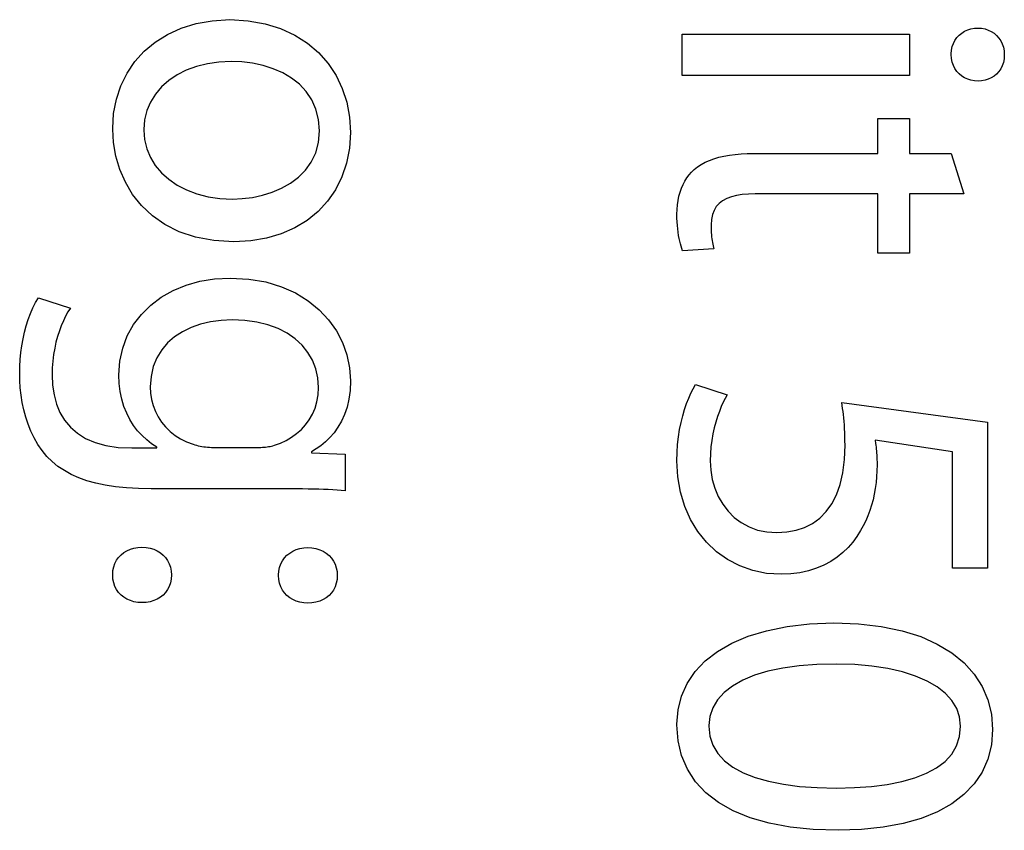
# Model space of a CAD drawing. Header units: inches. Extents: x 0 to 22, y 0 to 17.
# Tile 24 of 39: x 10.988 to 11.22, y 9.242 to 9.434. Entities that reach past the tile are written whole.
import ezdxf

# ---------------------------------------------------------------- set-up
doc = ezdxf.new("R2010")
doc.units = ezdxf.units.IN
doc.header["$LTSCALE"] = 1.21
doc.header["$MEASUREMENT"] = 0
doc.layers.get('0').update_dxf_attribs({"linetype": 'CONTINUOUS'})

msp = doc.modelspace()

# ---------------------------------------------------------------- linework, layer by layer
at = {"color": 7, "linetype": 'CONTINUOUS'}
for p, q in [((11.02573, 9.43183), (11.02927, 9.43292)), ((11.02927, 9.43292), (11.0331, 9.43359)), ((11.0331, 9.43359), (11.03722, 9.43383)), ((11.03722, 9.43383), (11.04156, 9.43358)), ((11.04156, 9.43358), (11.04558, 9.43288)), ((11.04558, 9.43288), (11.04926, 9.43174)), ((11.01959, 9.42852), (11.02249, 9.43035)), ((11.02249, 9.43035), (11.02573, 9.43183)), ((11.04926, 9.43174), (11.05261, 9.4302)), ((11.05261, 9.4302), (11.0556, 9.42829)), ((11.14413, 9.42062), (11.14412, 9.4304)), ((11.14412, 9.4304), (11.19786, 9.4304)), ((11.19786, 9.4304), (11.19786, 9.42062)), ((11.20909, 9.42959), (11.20963, 9.43016)), ((11.20963, 9.43016), (11.21024, 9.43065)), ((11.21024, 9.43065), (11.21091, 9.43107)), ((11.21091, 9.43107), (11.21164, 9.4314)), ((11.21164, 9.4314), (11.21242, 9.43164)), ((11.21242, 9.43164), (11.21324, 9.43179)), ((11.21324, 9.43179), (11.21408, 9.43184)), ((11.21408, 9.43184), (11.21493, 9.43178)), ((11.21493, 9.43178), (11.21574, 9.43163)), ((11.21574, 9.43163), (11.21651, 9.43138)), ((11.21651, 9.43138), (11.21723, 9.43104)), ((11.21723, 9.43104), (11.21789, 9.4306)), ((11.21789, 9.4306), (11.21848, 9.43009)), ((11.21848, 9.43009), (11.21901, 9.42949)), ((11.01702, 9.42636), (11.01959, 9.42852)), ((11.0556, 9.42829), (11.05823, 9.42604)), ((11.20781, 9.42662), (11.20798, 9.42746)), ((11.20798, 9.42746), (11.20826, 9.42823)), ((11.20826, 9.42823), (11.20863, 9.42894)), ((11.20863, 9.42894), (11.20909, 9.42959)), ((11.21901, 9.42949), (11.21945, 9.42883)), ((11.21945, 9.42883), (11.21981, 9.42809)), ((11.21981, 9.42809), (11.22008, 9.42729)), ((11.0148, 9.4239), (11.01702, 9.42636)), ((11.05823, 9.42604), (11.06048, 9.42348)), ((11.20775, 9.42573), (11.20781, 9.42662)), ((11.20775, 9.42561), (11.20775, 9.42573)), ((11.20781, 9.42467), (11.20775, 9.42561)), ((11.22008, 9.42729), (11.22024, 9.42642)), ((11.22024, 9.42642), (11.2203, 9.4255)), ((11.2203, 9.4255), (11.22024, 9.42459)), ((11.01296, 9.42116), (11.0148, 9.4239)), ((11.03193, 9.4234), (11.02935, 9.42275)), ((11.03466, 9.4238), (11.03193, 9.4234)), ((11.03754, 9.42394), (11.03466, 9.4238)), ((11.0401, 9.42383), (11.03754, 9.42394)), ((11.04264, 9.42352), (11.0401, 9.42383)), ((11.04512, 9.42298), (11.04264, 9.42352)), ((11.0475, 9.42222), (11.04512, 9.42298)), ((11.06048, 9.42348), (11.06235, 9.42065)), ((11.20798, 9.42379), (11.20781, 9.42467)), ((11.20826, 9.42298), (11.20798, 9.42379)), ((11.20863, 9.42224), (11.20826, 9.42298)), ((11.21981, 9.42293), (11.21945, 9.42221)), ((11.22008, 9.42373), (11.21981, 9.42293)), ((11.22024, 9.42459), (11.22008, 9.42373)), ((11.01149, 9.41818), (11.01296, 9.42116)), ((11.02477, 9.42075), (11.02281, 9.41943)), ((11.02696, 9.42186), (11.02477, 9.42075)), ((11.02935, 9.42275), (11.02696, 9.42186)), ((11.04975, 9.42123), (11.0475, 9.42222)), ((11.05182, 9.42001), (11.04975, 9.42123)), ((11.06235, 9.42065), (11.06383, 9.41757)), ((11.19786, 9.42062), (11.14413, 9.42062)), ((11.20909, 9.42157), (11.20863, 9.42224)), ((11.20963, 9.42098), (11.20909, 9.42157)), ((11.21024, 9.42048), (11.20963, 9.42098)), ((11.21091, 9.42005), (11.21024, 9.42048)), ((11.21789, 9.42047), (11.21723, 9.42005)), ((11.21848, 9.42097), (11.21789, 9.42047)), ((11.21901, 9.42155), (11.21848, 9.42097)), ((11.21945, 9.42221), (11.21901, 9.42155)), ((11.01043, 9.41499), (11.01149, 9.41818)), ((11.02281, 9.41943), (11.02109, 9.41791)), ((11.05368, 9.41855), (11.05182, 9.42001)), ((11.05529, 9.41685), (11.05368, 9.41855)), ((11.21164, 9.41972), (11.21091, 9.42005)), ((11.21242, 9.41948), (11.21164, 9.41972)), ((11.21324, 9.41933), (11.21242, 9.41948)), ((11.21409, 9.41928), (11.21324, 9.41933)), ((11.21493, 9.41933), (11.21409, 9.41928)), ((11.21574, 9.41948), (11.21493, 9.41933)), ((11.21651, 9.41972), (11.21574, 9.41948)), ((11.21723, 9.42005), (11.21651, 9.41972)), ((11.01964, 9.41621), (11.01847, 9.41434)), ((11.02109, 9.41791), (11.01964, 9.41621)), ((11.05661, 9.4149), (11.05529, 9.41685)), ((11.06383, 9.41757), (11.06489, 9.41428)), ((11.00978, 9.41161), (11.01043, 9.41499)), ((11.01847, 9.41434), (11.01761, 9.41231)), ((11.0576, 9.41269), (11.05661, 9.4149)), ((11.06489, 9.41428), (11.06554, 9.4108)), ((11.00956, 9.40807), (11.00978, 9.41161)), ((11.01761, 9.41231), (11.01708, 9.41014)), ((11.05822, 9.41023), (11.0576, 9.41269)), ((11.01708, 9.41014), (11.0169, 9.40784)), ((11.05843, 9.4075), (11.05822, 9.41023)), ((11.06554, 9.4108), (11.06576, 9.40718)), ((11.19043, 9.40216), (11.19043, 9.41049)), ((11.19043, 9.41049), (11.19786, 9.41049)), ((11.19786, 9.41049), (11.19786, 9.40216)), ((11.00956, 9.40795), (11.00956, 9.40807)), ((11.00975, 9.40474), (11.00956, 9.40795)), ((11.0169, 9.40784), (11.0169, 9.40773)), ((11.0169, 9.40773), (11.01708, 9.40545)), ((11.0582, 9.40476), (11.05843, 9.4075)), ((11.06576, 9.40718), (11.06553, 9.40342)), ((11.0103, 9.40154), (11.00975, 9.40474)), ((11.01708, 9.40545), (11.01761, 9.40328)), ((11.05754, 9.4023), (11.0582, 9.40476)), ((11.01761, 9.40328), (11.01846, 9.40124)), ((11.0565, 9.40012), (11.05754, 9.4023)), ((11.06553, 9.40342), (11.06485, 9.3999)), ((11.15531, 9.40177), (11.15666, 9.40194)), ((11.15666, 9.40194), (11.15808, 9.40207)), ((11.15808, 9.40207), (11.15956, 9.40214)), ((11.15956, 9.40214), (11.16111, 9.40216)), ((11.16111, 9.40216), (11.19043, 9.40216)), ((11.19786, 9.40216), (11.20775, 9.40216)), ((11.20775, 9.40216), (11.21075, 9.39261)), ((11.01123, 9.3984), (11.0103, 9.40154)), ((11.01846, 9.40124), (11.01963, 9.39935)), ((11.05513, 9.3982), (11.0565, 9.40012)), ((11.06485, 9.3999), (11.06375, 9.39662)), ((11.14779, 9.39902), (11.14865, 9.39959)), ((11.14865, 9.39959), (11.14959, 9.4001)), ((11.14959, 9.4001), (11.15059, 9.40055)), ((11.15059, 9.40055), (11.15167, 9.40094)), ((11.15167, 9.40094), (11.15281, 9.40127)), ((11.15281, 9.40127), (11.15403, 9.40155)), ((11.15403, 9.40155), (11.15531, 9.40177)), ((11.01255, 9.39537), (11.01123, 9.3984)), ((11.01963, 9.39935), (11.02108, 9.39762)), ((11.02108, 9.39762), (11.02281, 9.39607)), ((11.05347, 9.39654), (11.05513, 9.3982)), ((11.14581, 9.39711), (11.14638, 9.39778)), ((11.14638, 9.39778), (11.147, 9.39839)), ((11.147, 9.39839), (11.14779, 9.39902)), ((11.01427, 9.39249), (11.01255, 9.39537)), ((11.02281, 9.39607), (11.02479, 9.39471)), ((11.04948, 9.39395), (11.05157, 9.39512)), ((11.05157, 9.39512), (11.05347, 9.39654)), ((11.06375, 9.39662), (11.06224, 9.39361)), ((11.14438, 9.39481), (11.14481, 9.39563)), ((11.14481, 9.39563), (11.14529, 9.3964)), ((11.14529, 9.3964), (11.14581, 9.39711)), ((11.02479, 9.39471), (11.02701, 9.39356)), ((11.02701, 9.39356), (11.02945, 9.39264)), ((11.02945, 9.39264), (11.03209, 9.39196)), ((11.04493, 9.39229), (11.04726, 9.39301)), ((11.04726, 9.39301), (11.04948, 9.39395)), ((11.06224, 9.39361), (11.06036, 9.39088)), ((11.1434, 9.39208), (11.14367, 9.39304)), ((11.14367, 9.39304), (11.144, 9.39395)), ((11.144, 9.39395), (11.14438, 9.39481)), ((11.15984, 9.39257), (11.15836, 9.39245)), ((11.16145, 9.39261), (11.15984, 9.39257)), ((11.19043, 9.39261), (11.16145, 9.39261)), ((11.19043, 9.37863), (11.19043, 9.39261)), ((11.19786, 9.39261), (11.19786, 9.37863)), ((11.21075, 9.39261), (11.19786, 9.39261)), ((11.0164, 9.38984), (11.01427, 9.39249)), ((11.03209, 9.39196), (11.0349, 9.39155)), ((11.0349, 9.39155), (11.03788, 9.3914)), ((11.03788, 9.3914), (11.0402, 9.3915)), ((11.0402, 9.3915), (11.04257, 9.39179)), ((11.04257, 9.39179), (11.04493, 9.39229)), ((11.06036, 9.39088), (11.05811, 9.38845)), ((11.14303, 9.39004), (11.14319, 9.39108)), ((11.14319, 9.39108), (11.1434, 9.39208)), ((11.15291, 9.39036), (11.15223, 9.3896)), ((11.15373, 9.39099), (11.15291, 9.39036)), ((11.15469, 9.39151), (11.15373, 9.39099)), ((11.15578, 9.39192), (11.15469, 9.39151)), ((11.15701, 9.39223), (11.15578, 9.39192)), ((11.15836, 9.39245), (11.15701, 9.39223)), ((11.01894, 9.38744), (11.0164, 9.38984)), ((11.05811, 9.38845), (11.05552, 9.38634)), ((11.14291, 9.38784), (11.14294, 9.38896)), ((11.14294, 9.38896), (11.14303, 9.39004)), ((11.1517, 9.38873), (11.15131, 9.38772)), ((11.15223, 9.3896), (11.1517, 9.38873)), ((11.02191, 9.38537), (11.01894, 9.38744)), ((11.05552, 9.38634), (11.05261, 9.38458)), ((11.14292, 9.38691), (11.14291, 9.38784)), ((11.14296, 9.38602), (11.14292, 9.38691)), ((11.14302, 9.38516), (11.14296, 9.38602)), ((11.15108, 9.38657), (11.151, 9.38529)), ((11.15131, 9.38772), (11.15108, 9.38657)), ((11.02531, 9.38367), (11.02191, 9.38537)), ((11.02916, 9.38238), (11.02531, 9.38367)), ((11.05261, 9.38458), (11.04941, 9.38317)), ((11.1431, 9.38434), (11.14302, 9.38516)), ((11.1432, 9.38355), (11.1431, 9.38434)), ((11.14332, 9.3828), (11.1432, 9.38355)), ((11.151, 9.38529), (11.15101, 9.38465)), ((11.15101, 9.38465), (11.15102, 9.38405)), ((11.15102, 9.38405), (11.15105, 9.38348)), ((11.15105, 9.38348), (11.15108, 9.38296)), ((11.03346, 9.38158), (11.02916, 9.38238)), ((11.03822, 9.3813), (11.03346, 9.38158)), ((11.04219, 9.38151), (11.03822, 9.3813)), ((11.04593, 9.38214), (11.04219, 9.38151)), ((11.04941, 9.38317), (11.04593, 9.38214)), ((11.14345, 9.38209), (11.14332, 9.3828)), ((11.14359, 9.38143), (11.14345, 9.38209)), ((11.14374, 9.3808), (11.14359, 9.38143)), ((11.15108, 9.38296), (11.15112, 9.38247)), ((11.15112, 9.38247), (11.15117, 9.382)), ((11.15117, 9.382), (11.15123, 9.38156)), ((11.15123, 9.38156), (11.1513, 9.38114)), ((11.1513, 9.38114), (11.15138, 9.38074)), ((11.1439, 9.38022), (11.14374, 9.3808)), ((11.14407, 9.37968), (11.1439, 9.38022)), ((11.14423, 9.37918), (11.14407, 9.37968)), ((11.15167, 9.37962), (11.14423, 9.37918)), ((11.15138, 9.38074), (11.15147, 9.38036)), ((11.15147, 9.38036), (11.15156, 9.37998)), ((11.15156, 9.37998), (11.15167, 9.37962)), ((11.19786, 9.37863), (11.19043, 9.37863)), ((11.02689, 9.37102), (11.03017, 9.37195)), ((11.03017, 9.37195), (11.03366, 9.37253)), ((11.03366, 9.37253), (11.03733, 9.37272)), ((11.03733, 9.37272), (11.04171, 9.37248)), ((11.04171, 9.37248), (11.04575, 9.37179)), ((11.04575, 9.37179), (11.04945, 9.37067)), ((11.02105, 9.36816), (11.02384, 9.36975)), ((11.02384, 9.36975), (11.02689, 9.37102)), ((11.04945, 9.37067), (11.05279, 9.36918)), ((10.99133, 9.36692), (10.99203, 9.36806)), ((10.99203, 9.36806), (10.99957, 9.36562)), ((11.01855, 9.36628), (11.02105, 9.36816)), ((11.05279, 9.36918), (11.05576, 9.36736)), ((11.05576, 9.36736), (11.05837, 9.36523)), ((10.99011, 9.36434), (10.99069, 9.36567)), ((10.99069, 9.36567), (10.99133, 9.36692)), ((10.99899, 9.36469), (10.99844, 9.36368)), ((10.99957, 9.36562), (10.99899, 9.36469)), ((11.01636, 9.36412), (11.01855, 9.36628)), ((11.05837, 9.36523), (11.06059, 9.36284)), ((10.98912, 9.36144), (10.98958, 9.36292)), ((10.98958, 9.36292), (10.99011, 9.36434)), ((10.99791, 9.36259), (10.99741, 9.36143)), ((10.99844, 9.36368), (10.99791, 9.36259)), ((11.0145, 9.3617), (11.01636, 9.36412)), ((11.03271, 9.36237), (11.03034, 9.36181)), ((11.03519, 9.36271), (11.03271, 9.36237)), ((11.03776, 9.36282), (11.03519, 9.36271)), ((11.0408, 9.36269), (11.03776, 9.36282)), ((11.04364, 9.36229), (11.0408, 9.36269)), ((11.04626, 9.36164), (11.04364, 9.36229)), ((11.06059, 9.36284), (11.06243, 9.36024)), ((10.98871, 9.3599), (10.98912, 9.36144)), ((10.99695, 9.3602), (10.99653, 9.3589)), ((10.99741, 9.36143), (10.99695, 9.3602)), ((11.01302, 9.35904), (11.0145, 9.3617)), ((11.02606, 9.36003), (11.02419, 9.35881)), ((11.02812, 9.36103), (11.02606, 9.36003)), ((11.03034, 9.36181), (11.02812, 9.36103)), ((11.04864, 9.36076), (11.04626, 9.36164)), ((11.05079, 9.35965), (11.04864, 9.36076)), ((11.06243, 9.36024), (11.06387, 9.35745)), ((10.98809, 9.35671), (10.98837, 9.35832)), ((10.98837, 9.35832), (10.98871, 9.3599)), ((10.99653, 9.3589), (10.99616, 9.35753)), ((11.01192, 9.35616), (11.01302, 9.35904)), ((11.02419, 9.35881), (11.02255, 9.35737)), ((11.05269, 9.35833), (11.05079, 9.35965)), ((11.05433, 9.35683), (11.05269, 9.35833)), ((10.98787, 9.35508), (10.98809, 9.35671)), ((10.99585, 9.3561), (10.99559, 9.35462)), ((10.99616, 9.35753), (10.99585, 9.3561)), ((11.01125, 9.35309), (11.01192, 9.35616)), ((11.02114, 9.35571), (11.02, 9.35384)), ((11.02255, 9.35737), (11.02114, 9.35571)), ((11.05569, 9.35514), (11.05433, 9.35683)), ((11.06387, 9.35745), (11.06492, 9.35452)), ((10.98761, 9.3518), (10.98771, 9.35344)), ((10.98771, 9.35344), (10.98787, 9.35508)), ((10.9954, 9.35308), (10.99528, 9.35149)), ((10.99559, 9.35462), (10.9954, 9.35308)), ((11.01102, 9.34985), (11.01125, 9.35309)), ((11.02, 9.35384), (11.01916, 9.35176)), ((11.05678, 9.35328), (11.05569, 9.35514)), ((11.05756, 9.35127), (11.05678, 9.35328)), ((11.06492, 9.35452), (11.06555, 9.35149)), ((10.98758, 9.35018), (10.98761, 9.3518)), ((10.99528, 9.35149), (10.99524, 9.34984)), ((11.01916, 9.35176), (11.01863, 9.34946)), ((11.05804, 9.34912), (11.05756, 9.35127)), ((11.06555, 9.35149), (11.06576, 9.34839)), ((10.98761, 9.34847), (10.98758, 9.35018)), ((10.98772, 9.34674), (10.98761, 9.34847)), ((10.99524, 9.34984), (10.99535, 9.3474)), ((11.0111, 9.34781), (11.01102, 9.34985)), ((11.01863, 9.34946), (11.01845, 9.34696)), ((11.0582, 9.34685), (11.05804, 9.34912)), ((11.06576, 9.34839), (11.06566, 9.34615)), ((10.98791, 9.345), (10.98772, 9.34674)), ((10.99535, 9.3474), (10.99569, 9.34509)), ((11.01133, 9.34588), (11.0111, 9.34781)), ((11.01845, 9.34696), (11.01853, 9.34545)), ((11.05811, 9.3451), (11.0582, 9.34685)), ((11.06566, 9.34615), (11.06538, 9.34408)), ((11.14624, 9.34548), (11.14679, 9.34655)), ((11.14679, 9.34655), (11.14734, 9.3475)), ((11.14734, 9.3475), (11.15479, 9.34506)), ((10.98818, 9.34325), (10.98791, 9.345)), ((10.99569, 9.34509), (10.99627, 9.34292)), ((11.01172, 9.34406), (11.01133, 9.34588)), ((11.01223, 9.34235), (11.01172, 9.34406)), ((11.01853, 9.34545), (11.01876, 9.34397)), ((11.01876, 9.34397), (11.01914, 9.34254)), ((11.05783, 9.34345), (11.05811, 9.3451)), ((11.06538, 9.34408), (11.06494, 9.34218)), ((11.1452, 9.34301), (11.14571, 9.3443)), ((11.14571, 9.3443), (11.14624, 9.34548)), ((11.15433, 9.34425), (11.15387, 9.34333)), ((11.15479, 9.34506), (11.15433, 9.34425)), ((10.98855, 9.34152), (10.98818, 9.34325)), ((10.989, 9.33981), (10.98855, 9.34152)), ((10.99627, 9.34292), (10.9971, 9.34091)), ((11.01288, 9.34074), (11.01223, 9.34235)), ((11.01914, 9.34254), (11.01966, 9.34117)), ((11.05678, 9.34049), (11.05738, 9.34192)), ((11.05738, 9.34192), (11.05783, 9.34345)), ((11.06494, 9.34218), (11.06436, 9.34044)), ((11.14429, 9.34013), (11.14473, 9.34162)), ((11.14473, 9.34162), (11.1452, 9.34301)), ((11.15341, 9.3423), (11.15296, 9.34118)), ((11.15387, 9.34333), (11.15341, 9.3423)), ((11.18187, 9.34328), (11.21631, 9.33862)), ((11.18198, 9.3426), (11.18187, 9.34328)), ((11.18209, 9.3419), (11.18198, 9.3426)), ((11.18218, 9.34117), (11.18209, 9.3419)), ((10.98956, 9.33812), (10.989, 9.33981)), ((10.9971, 9.34091), (10.99819, 9.33908)), ((10.99819, 9.33908), (10.99956, 9.33744)), ((11.01363, 9.33925), (11.01288, 9.34074)), ((11.01449, 9.33787), (11.01363, 9.33925)), ((11.01966, 9.34117), (11.02033, 9.33987)), ((11.02033, 9.33987), (11.02113, 9.33864)), ((11.05515, 9.33798), (11.05603, 9.33918)), ((11.05603, 9.33918), (11.05678, 9.34049)), ((11.06436, 9.34044), (11.06364, 9.33886)), ((11.1439, 9.33855), (11.14429, 9.34013)), ((11.15252, 9.33996), (11.15212, 9.33866)), ((11.15296, 9.34118), (11.15252, 9.33996)), ((11.18227, 9.34041), (11.18218, 9.34117)), ((11.18236, 9.33963), (11.18227, 9.34041)), ((11.18243, 9.33881), (11.18236, 9.33963)), ((10.99022, 9.33648), (10.98956, 9.33812)), ((10.99956, 9.33744), (11.00121, 9.336)), ((11.01545, 9.33661), (11.01449, 9.33787)), ((11.02113, 9.33864), (11.02206, 9.3375)), ((11.02206, 9.3375), (11.02312, 9.33645)), ((11.05304, 9.33591), (11.05415, 9.33689)), ((11.05415, 9.33689), (11.05515, 9.33798)), ((11.06281, 9.33743), (11.0619, 9.33614)), ((11.06364, 9.33886), (11.06281, 9.33743)), ((11.14329, 9.33515), (11.14356, 9.33689)), ((11.14356, 9.33689), (11.1439, 9.33855)), ((11.15175, 9.33728), (11.15143, 9.33584)), ((11.15212, 9.33866), (11.15175, 9.33728)), ((11.18249, 9.33796), (11.18243, 9.33881)), ((11.18255, 9.33708), (11.18249, 9.33796)), ((11.18259, 9.33616), (11.18255, 9.33708)), ((11.21631, 9.33862), (11.21631, 9.30409)), ((10.99099, 9.33489), (10.99022, 9.33648)), ((10.99187, 9.33335), (10.99099, 9.33489)), ((11.00121, 9.336), (11.00315, 9.33479)), ((11.00315, 9.33479), (11.0054, 9.33382)), ((11.01649, 9.33546), (11.01545, 9.33661)), ((11.0176, 9.33443), (11.01649, 9.33546)), ((11.01877, 9.33353), (11.0176, 9.33443)), ((11.02312, 9.33645), (11.0243, 9.33551)), ((11.0243, 9.33551), (11.02561, 9.33468)), ((11.02561, 9.33468), (11.02702, 9.33398)), ((11.05055, 9.33431), (11.05183, 9.33505)), ((11.05183, 9.33505), (11.05304, 9.33591)), ((11.0609, 9.33499), (11.05985, 9.33397)), ((11.0619, 9.33614), (11.0609, 9.33499)), ((11.14308, 9.33334), (11.14329, 9.33515)), ((11.15143, 9.33584), (11.15116, 9.33433)), ((11.18262, 9.33521), (11.18259, 9.33616)), ((11.18264, 9.33421), (11.18262, 9.33521)), ((11.20809, 9.33163), (11.18975, 9.3344)), ((11.18975, 9.3344), (11.18987, 9.33357)), ((10.99288, 9.33189), (10.99187, 9.33335)), ((11.0054, 9.33382), (11.00797, 9.33311)), ((11.00797, 9.33311), (11.01087, 9.33267)), ((11.01087, 9.33267), (11.01411, 9.33252)), ((11.01411, 9.33252), (11.01999, 9.33253)), ((11.01999, 9.33274), (11.01877, 9.33353)), ((11.01999, 9.33253), (11.01999, 9.33274)), ((11.02702, 9.33398), (11.02855, 9.33341)), ((11.02855, 9.33341), (11.02895, 9.33328)), ((11.02895, 9.33328), (11.02936, 9.33316)), ((11.02936, 9.33316), (11.02978, 9.33305)), ((11.02978, 9.33305), (11.03021, 9.33296)), ((11.03021, 9.33296), (11.03064, 9.33288)), ((11.03064, 9.33288), (11.03108, 9.33281)), ((11.03108, 9.33281), (11.03153, 9.33276)), ((11.03153, 9.33276), (11.03198, 9.33271)), ((11.03198, 9.33271), (11.03243, 9.33268)), ((11.03243, 9.33268), (11.03288, 9.33265)), ((11.03288, 9.33265), (11.03333, 9.33264)), ((11.03333, 9.33264), (11.03378, 9.33263)), ((11.03378, 9.33263), (11.04343, 9.33263)), ((11.04343, 9.33263), (11.04382, 9.33264)), ((11.04382, 9.33264), (11.0442, 9.33264)), ((11.0442, 9.33264), (11.04458, 9.33266)), ((11.04458, 9.33266), (11.04495, 9.33268)), ((11.04495, 9.33268), (11.04532, 9.33271)), ((11.04532, 9.33271), (11.04568, 9.33274)), ((11.04568, 9.33274), (11.04604, 9.33279)), ((11.04604, 9.33279), (11.0464, 9.33284)), ((11.0464, 9.33284), (11.04675, 9.33291)), ((11.04675, 9.33291), (11.04709, 9.33299)), ((11.04709, 9.33299), (11.04743, 9.33307)), ((11.04743, 9.33307), (11.04777, 9.33318)), ((11.04777, 9.33318), (11.04919, 9.33368)), ((11.04919, 9.33368), (11.05055, 9.33431)), ((11.05765, 9.33229), (11.05653, 9.33163)), ((11.05876, 9.33307), (11.05765, 9.33229)), ((11.05985, 9.33397), (11.05876, 9.33307)), ((11.14295, 9.33146), (11.14308, 9.33334)), ((11.15096, 9.33277), (11.15083, 9.33116)), ((11.15116, 9.33433), (11.15096, 9.33277)), ((11.18251, 9.32976), (11.18265, 9.33318)), ((11.18265, 9.33318), (11.18264, 9.33421)), ((11.18987, 9.33357), (11.18992, 9.33315)), ((11.18992, 9.33315), (11.18998, 9.33272)), ((11.18998, 9.33272), (11.19003, 9.33228)), ((11.19003, 9.33228), (11.19007, 9.33183)), ((10.99401, 9.33052), (10.99288, 9.33189)), ((10.99526, 9.3293), (10.99401, 9.33052)), ((11.05653, 9.33163), (11.05653, 9.33141)), ((11.05653, 9.33141), (11.06454, 9.33107)), ((11.06454, 9.33107), (11.06454, 9.32241)), ((11.14291, 9.32952), (11.14295, 9.33146)), ((11.15083, 9.33116), (11.15079, 9.32952)), ((11.18212, 9.32668), (11.18251, 9.32976)), ((11.19007, 9.33183), (11.19011, 9.33135)), ((11.19011, 9.33135), (11.19015, 9.33085)), ((11.19015, 9.33085), (11.19018, 9.33032)), ((11.19018, 9.33032), (11.1902, 9.32976)), ((11.1902, 9.32976), (11.19021, 9.32916)), ((11.20809, 9.30409), (11.20809, 9.33163)), ((10.99663, 9.32818), (10.99526, 9.3293)), ((10.99813, 9.32717), (10.99663, 9.32818)), ((11.14312, 9.3257), (11.14291, 9.32952)), ((11.15079, 9.32952), (11.15091, 9.32727)), ((11.19021, 9.32851), (11.19019, 9.3271)), ((11.19021, 9.32916), (11.19021, 9.32851)), ((10.99977, 9.32626), (10.99813, 9.32717)), ((11.00155, 9.32547), (10.99977, 9.32626)), ((11.00347, 9.32477), (11.00155, 9.32547)), ((11.14375, 9.32209), (11.14312, 9.3257)), ((11.15091, 9.32727), (11.15128, 9.32509)), ((11.15128, 9.32509), (11.15188, 9.323)), ((11.18148, 9.32391), (11.18212, 9.32668)), ((11.19011, 9.3257), (11.18998, 9.32432)), ((11.19019, 9.3271), (11.19011, 9.3257)), ((11.00556, 9.32419), (11.00347, 9.32477)), ((11.00782, 9.32371), (11.00556, 9.32419)), ((11.01025, 9.32333), (11.00782, 9.32371)), ((11.01286, 9.32307), (11.01025, 9.32333)), ((11.01566, 9.32291), (11.01286, 9.32307)), ((11.01867, 9.32285), (11.01566, 9.32291)), ((11.05147, 9.32285), (11.01867, 9.32285)), ((11.05297, 9.32285), (11.05147, 9.32285)), ((11.0544, 9.32283), (11.05297, 9.32285)), ((11.05575, 9.32281), (11.0544, 9.32283)), ((11.05703, 9.32279), (11.05575, 9.32281)), ((11.05825, 9.32276), (11.05703, 9.32279)), ((11.05941, 9.32272), (11.05825, 9.32276)), ((11.06052, 9.32267), (11.05941, 9.32272)), ((11.15188, 9.323), (11.1527, 9.32104)), ((11.1806, 9.32146), (11.18148, 9.32391)), ((11.1898, 9.32295), (11.18956, 9.32161)), ((11.18998, 9.32432), (11.1898, 9.32295)), ((11.06158, 9.32262), (11.06052, 9.32267)), ((11.0626, 9.32256), (11.06158, 9.32262)), ((11.06358, 9.32249), (11.0626, 9.32256)), ((11.06454, 9.32241), (11.06358, 9.32249)), ((11.14477, 9.31871), (11.14375, 9.32209)), ((11.1527, 9.32104), (11.15375, 9.31922)), ((11.1795, 9.31932), (11.1806, 9.32146)), ((11.18956, 9.32161), (11.18927, 9.32028)), ((11.14616, 9.31559), (11.14477, 9.31871)), ((11.15375, 9.31922), (11.15501, 9.31756)), ((11.17818, 9.31748), (11.1795, 9.31932)), ((11.18892, 9.31899), (11.18851, 9.31772)), ((11.18927, 9.32028), (11.18892, 9.31899)), ((11.15501, 9.31756), (11.15647, 9.3161)), ((11.15647, 9.3161), (11.15813, 9.31486)), ((11.17498, 9.3147), (11.17667, 9.31594)), ((11.17667, 9.31594), (11.17818, 9.31748)), ((11.18805, 9.31648), (11.18753, 9.31527)), ((11.18851, 9.31772), (11.18805, 9.31648)), ((11.14789, 9.31275), (11.14616, 9.31559)), ((11.15813, 9.31486), (11.15997, 9.31385)), ((11.15997, 9.31385), (11.162, 9.31311)), ((11.17107, 9.31306), (11.1731, 9.31374)), ((11.1731, 9.31374), (11.17498, 9.3147)), ((11.18696, 9.3141), (11.18632, 9.31297)), ((11.18753, 9.31527), (11.18696, 9.3141)), ((11.14994, 9.31021), (11.14789, 9.31275)), ((11.162, 9.31311), (11.1642, 9.31266)), ((11.1642, 9.31266), (11.16656, 9.31252)), ((11.16656, 9.31252), (11.16888, 9.31266)), ((11.16888, 9.31266), (11.17107, 9.31306)), ((11.18548, 9.31158), (11.1845, 9.31024)), ((11.18632, 9.31297), (11.18548, 9.31158)), ((11.01373, 9.30858), (11.01459, 9.30884)), ((11.01459, 9.30884), (11.01549, 9.30901)), ((11.01549, 9.30901), (11.01644, 9.30906)), ((11.01644, 9.30906), (11.01745, 9.309)), ((11.01745, 9.309), (11.01839, 9.30884)), ((11.01839, 9.30884), (11.01927, 9.30857)), ((11.05379, 9.30874), (11.0547, 9.3089)), ((11.0547, 9.3089), (11.05565, 9.30895)), ((11.05565, 9.30895), (11.05665, 9.3089)), ((11.05665, 9.3089), (11.0576, 9.30873)), ((11.15228, 9.30799), (11.14994, 9.31021)), ((11.18339, 9.30896), (11.18215, 9.30777)), ((11.1845, 9.31024), (11.18339, 9.30896)), ((11.01049, 9.30596), (11.01097, 9.30665)), ((11.01097, 9.30665), (11.01155, 9.30725)), ((11.01155, 9.30725), (11.01221, 9.30778)), ((11.01221, 9.30778), (11.01293, 9.30823)), ((11.01293, 9.30823), (11.01373, 9.30858)), ((11.01927, 9.30857), (11.02009, 9.3082)), ((11.02009, 9.3082), (11.02083, 9.30774)), ((11.02083, 9.30774), (11.02149, 9.3072)), ((11.02149, 9.3072), (11.02206, 9.30658)), ((11.02206, 9.30658), (11.02254, 9.30588)), ((11.04969, 9.30585), (11.05017, 9.30654)), ((11.05017, 9.30654), (11.05075, 9.30714)), ((11.05075, 9.30714), (11.05141, 9.30767)), ((11.05141, 9.30767), (11.05214, 9.30812)), ((11.05214, 9.30812), (11.05294, 9.30848)), ((11.05294, 9.30848), (11.05379, 9.30874)), ((11.0576, 9.30873), (11.05848, 9.30846)), ((11.05848, 9.30846), (11.05929, 9.30809)), ((11.05929, 9.30809), (11.06003, 9.30763)), ((11.06003, 9.30763), (11.06069, 9.30709)), ((11.06069, 9.30709), (11.06126, 9.30647)), ((11.06126, 9.30647), (11.06174, 9.30577)), ((11.15489, 9.30613), (11.15228, 9.30799)), ((11.18078, 9.30667), (11.17927, 9.30568)), ((11.18215, 9.30777), (11.18078, 9.30667)), ((11.00963, 9.30354), (11.00981, 9.3044)), ((11.00981, 9.3044), (11.01009, 9.30522)), ((11.01009, 9.30522), (11.01049, 9.30596)), ((11.02254, 9.30588), (11.02293, 9.30512)), ((11.02293, 9.30512), (11.02321, 9.3043)), ((11.02321, 9.3043), (11.02338, 9.30342)), ((11.04883, 9.30342), (11.049, 9.30429)), ((11.049, 9.30429), (11.04929, 9.3051)), ((11.04929, 9.3051), (11.04969, 9.30585)), ((11.06174, 9.30577), (11.06213, 9.30501)), ((11.06213, 9.30501), (11.06241, 9.30419)), ((11.06241, 9.30419), (11.06258, 9.30331)), ((11.15775, 9.30464), (11.15489, 9.30613)), ((11.16083, 9.30354), (11.15775, 9.30464)), ((11.17764, 9.3048), (11.17588, 9.30406)), ((11.17927, 9.30568), (11.17764, 9.3048)), ((11.00957, 9.30262), (11.00963, 9.30354)), ((11.00957, 9.3025), (11.00957, 9.30262)), ((11.00963, 9.30153), (11.00957, 9.3025)), ((11.02338, 9.30342), (11.02344, 9.3025)), ((11.02344, 9.3025), (11.02338, 9.30153)), ((11.04876, 9.3025), (11.04883, 9.30342)), ((11.04876, 9.30239), (11.04876, 9.3025)), ((11.04883, 9.30142), (11.04876, 9.30239)), ((11.06258, 9.30331), (11.06264, 9.30239)), ((11.06264, 9.30239), (11.06258, 9.30142)), ((11.1641, 9.30287), (11.16083, 9.30354)), ((11.16755, 9.30264), (11.1641, 9.30287)), ((11.16982, 9.30273), (11.16755, 9.30264)), ((11.17197, 9.30301), (11.16982, 9.30273)), ((11.17398, 9.30345), (11.17197, 9.30301)), ((11.17588, 9.30406), (11.17398, 9.30345)), ((11.21631, 9.30409), (11.20809, 9.30409)), ((11.00981, 9.30063), (11.00963, 9.30153)), ((11.01009, 9.29979), (11.00981, 9.30063)), ((11.01049, 9.29903), (11.01009, 9.29979)), ((11.02293, 9.29979), (11.02254, 9.29903)), ((11.02321, 9.30063), (11.02293, 9.29979)), ((11.02338, 9.30153), (11.02321, 9.30063)), ((11.049, 9.30052), (11.04883, 9.30142)), ((11.04929, 9.29969), (11.049, 9.30052)), ((11.04969, 9.29892), (11.04929, 9.29969)), ((11.06213, 9.29969), (11.06174, 9.29892)), ((11.06241, 9.30052), (11.06213, 9.29969)), ((11.06258, 9.30142), (11.06241, 9.30052)), ((11.01097, 9.29834), (11.01049, 9.29903)), ((11.01155, 9.29773), (11.01097, 9.29834)), ((11.01221, 9.29721), (11.01155, 9.29773)), ((11.01293, 9.29677), (11.01221, 9.29721)), ((11.02083, 9.29721), (11.02009, 9.29677)), ((11.02149, 9.29773), (11.02083, 9.29721)), ((11.02206, 9.29834), (11.02149, 9.29773)), ((11.02254, 9.29903), (11.02206, 9.29834)), ((11.05017, 9.29823), (11.04969, 9.29892)), ((11.05075, 9.29763), (11.05017, 9.29823)), ((11.05141, 9.2971), (11.05075, 9.29763)), ((11.06069, 9.29763), (11.06003, 9.2971)), ((11.06126, 9.29823), (11.06069, 9.29763)), ((11.06174, 9.29892), (11.06126, 9.29823)), ((11.01373, 9.29642), (11.01293, 9.29677)), ((11.01459, 9.29617), (11.01373, 9.29642)), ((11.01549, 9.29601), (11.01459, 9.29617)), ((11.01644, 9.29596), (11.01549, 9.29601)), ((11.01745, 9.29601), (11.01644, 9.29596)), ((11.01839, 9.29617), (11.01745, 9.29601)), ((11.01927, 9.29642), (11.01839, 9.29617)), ((11.02009, 9.29677), (11.01927, 9.29642)), ((11.05214, 9.29666), (11.05141, 9.2971)), ((11.05294, 9.29631), (11.05214, 9.29666)), ((11.05379, 9.29606), (11.05294, 9.29631)), ((11.0547, 9.2959), (11.05379, 9.29606)), ((11.05565, 9.29585), (11.0547, 9.2959)), ((11.05665, 9.2959), (11.05565, 9.29585)), ((11.0576, 9.29606), (11.05665, 9.2959)), ((11.05848, 9.29631), (11.0576, 9.29606)), ((11.05929, 9.29666), (11.05848, 9.29631)), ((11.06003, 9.2971), (11.05929, 9.29666)), ((11.16412, 9.28931), (11.16895, 9.2903)), ((11.16895, 9.2903), (11.17425, 9.29092)), ((11.17425, 9.29092), (11.17999, 9.29118)), ((11.17999, 9.29118), (11.18584, 9.29096)), ((11.18584, 9.29096), (11.19121, 9.29033)), ((11.19121, 9.29033), (11.19612, 9.2893)), ((11.15589, 9.28634), (11.15977, 9.28799)), ((11.15977, 9.28799), (11.16412, 9.28931)), ((11.19612, 9.2893), (11.20053, 9.2879)), ((11.20053, 9.2879), (11.20446, 9.28615)), ((11.1525, 9.28438), (11.15589, 9.28634)), ((11.20446, 9.28615), (11.20788, 9.28407)), ((11.1496, 9.28214), (11.1525, 9.28438)), ((11.20788, 9.28407), (11.2108, 9.28168)), ((11.14722, 9.27962), (11.1496, 9.28214)), ((11.1718, 9.28102), (11.16793, 9.28048)), ((11.17601, 9.28133), (11.1718, 9.28102)), ((11.18055, 9.2814), (11.17601, 9.28133)), ((11.18493, 9.28128), (11.18055, 9.2814)), ((11.18901, 9.28093), (11.18493, 9.28128)), ((11.19278, 9.28036), (11.18901, 9.28093)), ((11.2108, 9.28168), (11.2132, 9.27902)), ((11.14534, 9.27685), (11.14722, 9.27962)), ((11.16125, 9.27875), (11.15846, 9.27758)), ((11.16441, 9.27972), (11.16125, 9.27875)), ((11.16793, 9.28048), (11.16441, 9.27972)), ((11.19622, 9.27957), (11.19278, 9.28036)), ((11.19931, 9.27858), (11.19622, 9.27957)), ((11.20205, 9.2774), (11.19931, 9.27858)), ((11.2132, 9.27902), (11.21509, 9.27609)), ((11.144, 9.27384), (11.14534, 9.27685)), ((11.15607, 9.27622), (11.15408, 9.27467)), ((11.15846, 9.27758), (11.15607, 9.27622)), ((11.2044, 9.27603), (11.20205, 9.2774)), ((11.15408, 9.27467), (11.15251, 9.27295)), ((11.20636, 9.27449), (11.2044, 9.27603)), ((11.20791, 9.27278), (11.20636, 9.27449)), ((11.21509, 9.27609), (11.21644, 9.27292)), ((11.14318, 9.27061), (11.144, 9.27384)), ((11.15251, 9.27295), (11.15138, 9.27107)), ((11.20904, 9.27091), (11.20791, 9.27278)), ((11.21644, 9.27292), (11.21726, 9.26954)), ((11.14291, 9.26718), (11.14318, 9.27061)), ((11.15138, 9.27107), (11.15068, 9.26904)), ((11.20973, 9.2689), (11.20904, 9.27091)), ((11.21726, 9.26954), (11.21753, 9.26596)), ((11.14291, 9.26707), (11.14291, 9.26718)), ((11.14319, 9.26327), (11.14291, 9.26707)), ((11.15068, 9.26904), (11.15045, 9.26686)), ((11.20996, 9.26675), (11.20973, 9.2689)), ((11.15045, 9.26686), (11.15045, 9.26675)), ((11.15045, 9.26675), (11.15069, 9.26438)), ((11.20973, 9.26431), (11.20996, 9.26675)), ((11.21753, 9.26596), (11.21725, 9.26232)), ((11.14402, 9.25975), (11.14319, 9.26327)), ((11.15069, 9.26438), (11.1514, 9.26223)), ((11.1514, 9.26223), (11.15256, 9.26029)), ((11.20902, 9.26211), (11.20973, 9.26431)), ((11.21725, 9.26232), (11.21642, 9.25895)), ((11.15256, 9.26029), (11.15416, 9.25855)), ((11.20629, 9.2584), (11.20787, 9.26014)), ((11.20787, 9.26014), (11.20902, 9.26211)), ((11.14541, 9.25652), (11.14402, 9.25975)), ((11.15416, 9.25855), (11.15617, 9.25703)), ((11.2043, 9.25688), (11.20629, 9.2584)), ((11.21642, 9.25895), (11.21506, 9.25586)), ((11.14733, 9.25359), (11.14541, 9.25652)), ((11.15617, 9.25703), (11.15859, 9.25571)), ((11.15859, 9.25571), (11.16139, 9.2546)), ((11.19917, 9.2545), (11.20192, 9.25558)), ((11.20192, 9.25558), (11.2043, 9.25688)), ((11.21506, 9.25586), (11.21317, 9.25306)), ((11.14978, 9.25097), (11.14733, 9.25359)), ((11.16139, 9.2546), (11.16455, 9.25369)), ((11.16455, 9.25369), (11.16807, 9.25299)), ((11.16807, 9.25299), (11.17192, 9.25249)), ((11.1889, 9.25246), (11.19264, 9.25294)), ((11.19264, 9.25294), (11.19607, 9.25362)), ((11.19607, 9.25362), (11.19917, 9.2545)), ((11.21317, 9.25306), (11.21077, 9.25056)), ((11.15275, 9.24867), (11.14978, 9.25097)), ((11.17192, 9.25249), (11.17608, 9.25219)), ((11.17608, 9.25219), (11.18055, 9.25209)), ((11.18055, 9.25209), (11.18486, 9.25218)), ((11.18486, 9.25218), (11.1889, 9.25246)), ((11.15623, 9.2467), (11.15275, 9.24867)), ((11.20788, 9.24836), (11.20451, 9.24648)), ((11.21077, 9.25056), (11.20788, 9.24836)), ((11.16021, 9.24507), (11.15623, 9.2467)), ((11.20451, 9.24648), (11.20068, 9.24492)), ((11.16469, 9.24378), (11.16021, 9.24507)), ((11.16965, 9.24285), (11.16469, 9.24378)), ((11.1964, 9.2437), (11.19168, 9.24281)), ((11.20068, 9.24492), (11.1964, 9.2437)), ((11.17509, 9.24228), (11.16965, 9.24285)), ((11.18099, 9.24209), (11.17509, 9.24228)), ((11.18654, 9.24227), (11.18099, 9.24209)), ((11.19168, 9.24281), (11.18654, 9.24227))]:
    msp.add_line(p, q, dxfattribs=at)

doc.saveas('drawing.dxf')
